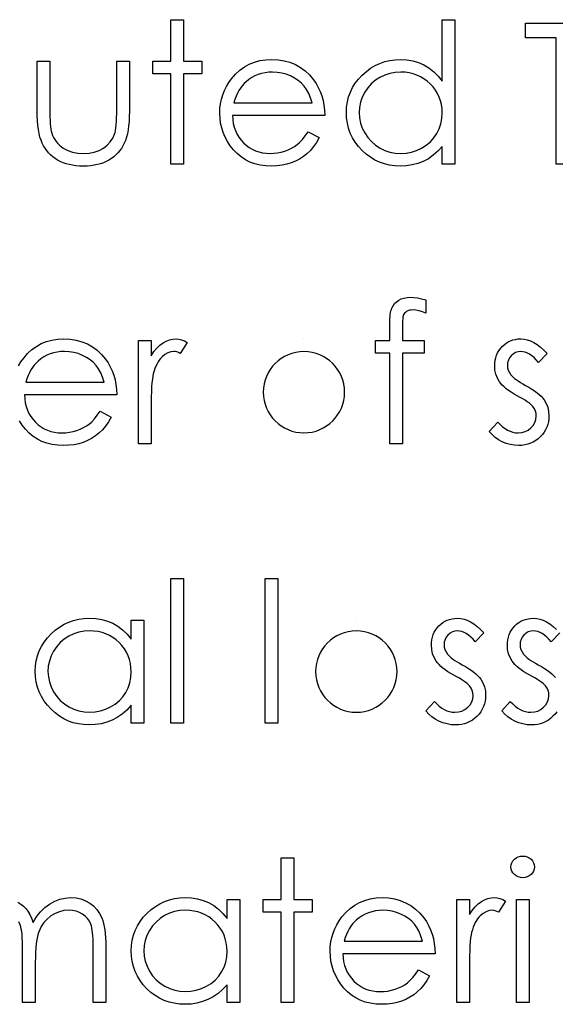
# Model space of a CAD drawing. Header units: inches. Extents: x 0.1 to 87.3, y 0.1 to 33.9.
# Tile 125 of 174: x 49.041 to 49.515, y 23.897 to 24.77. Entities that reach past the tile are written whole.
import ezdxf

# ---------------------------------------------------------------- set-up
doc = ezdxf.new("R2010")
doc.units = ezdxf.units.IN
doc.header["$MEASUREMENT"] = 0

msp = doc.modelspace()

# ---------------------------------------------------------------- linework, layer by layer
at = {"color": 7, "linetype": 'Continuous'}
for p, q in [((49.29248, 24.48697), (49.29248, 24.48697)), ((49.33895, 24.23927), (49.33895, 24.23927))]:
    msp.add_line(p, q, dxfattribs=at)
at = {"color": 7, "linetype": 'Continuous', "flags": 128}
for points in [[(49.17464, 24.76993), (49.18586, 24.76993), (49.18586, 24.76993), (49.18586, 24.73307), (49.18586, 24.73307), (49.20188, 24.73307), (49.20188, 24.73307), (49.20188, 24.72185), (49.20188, 24.72185), (49.18586, 24.72185), (49.18586, 24.72185), (49.18586, 24.64172), (49.18586, 24.64172), (49.17464, 24.64172), (49.17464, 24.64172), (49.17464, 24.72185), (49.17464, 24.72185), (49.15861, 24.72185), (49.15861, 24.72185), (49.15861, 24.73307), (49.15861, 24.73307), (49.17464, 24.73307), (49.17464, 24.73307), (49.17464, 24.76993)], [(49.42624, 24.76993), (49.42624, 24.64172), (49.42624, 24.64172), (49.41502, 24.64172), (49.41502, 24.64172), (49.41502, 24.65752), (49.41502, 24.65752), (49.41114, 24.65332), (49.40706, 24.64971), (49.4027, 24.64671), (49.39815, 24.6443), (49.39336, 24.64247), (49.38838, 24.64117), (49.38315, 24.64037), (49.37771, 24.64012), (49.37771, 24.64012), (49.37288, 24.64035), (49.36822, 24.641), (49.36374, 24.64207), (49.35943, 24.64358), (49.35533, 24.64553), (49.35137, 24.64791), (49.34761, 24.65071), (49.34403, 24.65397), (49.34075, 24.65752), (49.33792, 24.66125), (49.33555, 24.66519), (49.33357, 24.66932), (49.33204, 24.67362), (49.33096, 24.67811), (49.33031, 24.68279), (49.33009, 24.68765), (49.33009, 24.68765), (49.33031, 24.6924), (49.33096, 24.69701), (49.33206, 24.70142), (49.33362, 24.70568), (49.3356, 24.70973), (49.338, 24.71361), (49.34085, 24.71734), (49.34416, 24.72088), (49.34776, 24.72411), (49.35157, 24.72691), (49.35553, 24.72929), (49.35968, 24.73122), (49.36402, 24.73274), (49.36852, 24.73382), (49.37321, 24.73445), (49.37806, 24.73467), (49.37806, 24.73467), (49.38365, 24.73437), (49.38896, 24.73347), (49.39399, 24.73194), (49.39875, 24.72984), (49.40323, 24.72714), (49.40746, 24.72383), (49.41137, 24.7199), (49.41502, 24.71539), (49.41502, 24.71539), (49.41502, 24.76993), (49.41502, 24.76993), (49.42624, 24.76993)], [(49.48874, 24.7539), (49.48874, 24.76672), (49.48874, 24.76672), (49.55445, 24.76672), (49.55445, 24.76672), (49.55445, 24.7539), (49.55445, 24.7539), (49.5272, 24.7539), (49.5272, 24.7539), (49.5272, 24.64172), (49.5272, 24.64172), (49.51598, 24.64172), (49.51598, 24.64172), (49.51598, 24.7539), (49.51598, 24.7539), (49.48874, 24.7539)], [(49.05605, 24.73307), (49.06727, 24.73307), (49.06727, 24.73307), (49.06727, 24.6907), (49.06727, 24.6907), (49.06729, 24.68697), (49.06737, 24.68357), (49.06752, 24.68044), (49.06772, 24.67761), (49.06797, 24.6751), (49.06827, 24.67287), (49.06862, 24.67097), (49.06904, 24.66934), (49.06904, 24.66934), (49.0698, 24.66731), (49.07067, 24.66539), (49.07172, 24.66358), (49.0729, 24.66188), (49.07425, 24.66028), (49.07575, 24.6588), (49.07738, 24.65742), (49.07919, 24.65617), (49.08312, 24.65407), (49.08742, 24.65254), (49.09208, 24.65164), (49.09709, 24.65134), (49.09709, 24.65134), (49.1021, 24.65164), (49.1067, 24.65252), (49.11091, 24.65399), (49.11472, 24.65605), (49.11805, 24.65858), (49.12083, 24.66151), (49.12306, 24.66479), (49.12471, 24.66844), (49.12471, 24.66844), (49.12513, 24.66994), (49.12551, 24.6718), (49.12583, 24.67403), (49.12611, 24.67663), (49.12631, 24.67961), (49.12644, 24.68294), (49.12654, 24.68665), (49.12656, 24.6907), (49.12656, 24.6907), (49.12656, 24.73307), (49.12656, 24.73307), (49.13778, 24.73307), (49.13778, 24.73307), (49.13778, 24.6886), (49.13778, 24.6886), (49.1377, 24.68407), (49.1375, 24.67981), (49.13715, 24.67583), (49.13665, 24.67217), (49.13603, 24.66877), (49.13525, 24.66569), (49.13432, 24.66288), (49.13327, 24.66035), (49.13207, 24.65805), (49.13074, 24.65587), (49.12924, 24.65382), (49.12764, 24.65189), (49.12586, 24.65009), (49.12396, 24.64843), (49.1219, 24.64688), (49.1197, 24.64548), (49.11737, 24.64423), (49.11489, 24.64313), (49.11226, 24.64222), (49.10951, 24.64147), (49.10658, 24.64087), (49.10352, 24.64045), (49.10034, 24.6402), (49.09699, 24.64012), (49.09699, 24.64012), (49.09366, 24.6402), (49.09045, 24.64045), (49.0874, 24.64087), (49.08447, 24.64147), (49.08169, 24.64222), (49.07906, 24.64313), (49.07656, 24.64423), (49.0742, 24.64548), (49.072, 24.64688), (49.06992, 24.64843), (49.06799, 24.65011), (49.06621, 24.65191), (49.06459, 24.65387), (49.06311, 24.65595), (49.06176, 24.65815), (49.06056, 24.66048), (49.0595, 24.66303), (49.05858, 24.66589), (49.0578, 24.66907), (49.05717, 24.67252), (49.05667, 24.6763), (49.05632, 24.68036), (49.05612, 24.68474), (49.05605, 24.68942), (49.05605, 24.68942), (49.05605, 24.73307)], [(49.29608, 24.67057), (49.30605, 24.66534), (49.30605, 24.66534), (49.30359, 24.66115), (49.30097, 24.6574), (49.29816, 24.65404), (49.29516, 24.65114), (49.29198, 24.64861), (49.28862, 24.64641), (49.28504, 24.6445), (49.28128, 24.64293), (49.2773, 24.6417), (49.27307, 24.64082), (49.26859, 24.6403), (49.26386, 24.64012), (49.26386, 24.64012), (49.2586, 24.64035), (49.25364, 24.64102), (49.24898, 24.64215), (49.2446, 24.64373), (49.24054, 24.64575), (49.23676, 24.64823), (49.23326, 24.65116), (49.23008, 24.65454), (49.22722, 24.6582), (49.22474, 24.66198), (49.22266, 24.66589), (49.22096, 24.66992), (49.21961, 24.67405), (49.21866, 24.67828), (49.21811, 24.68266), (49.21791, 24.68715), (49.21791, 24.68715), (49.21808, 24.69135), (49.21856, 24.69546), (49.21938, 24.69944), (49.22054, 24.70332), (49.22201, 24.70708), (49.22382, 24.71071), (49.22597, 24.71424), (49.22842, 24.71764), (49.22842, 24.71764), (49.2319, 24.72163), (49.23566, 24.72511), (49.23969, 24.72801), (49.24402, 24.73042), (49.24863, 24.73227), (49.25351, 24.73362), (49.25867, 24.7344), (49.26413, 24.73467), (49.26413, 24.73467), (49.26974, 24.7344), (49.27507, 24.73355), (49.28011, 24.73214), (49.28484, 24.73019), (49.2893, 24.72766), (49.29345, 24.72456), (49.29733, 24.7209), (49.30091, 24.71669), (49.30091, 24.71669), (49.30322, 24.71341), (49.3052, 24.70996), (49.3069, 24.70628), (49.30828, 24.70242), (49.30938, 24.69836), (49.31018, 24.69411), (49.31066, 24.68965), (49.31086, 24.68499), (49.31086, 24.68499), (49.22913, 24.68499), (49.22913, 24.68499), (49.22935, 24.68139), (49.22985, 24.67793), (49.23065, 24.67465), (49.23175, 24.67155), (49.23311, 24.66862), (49.23476, 24.66584), (49.23671, 24.66323), (49.23894, 24.66078), (49.24139, 24.65858), (49.24397, 24.65665), (49.2467, 24.65502), (49.24958, 24.65369), (49.25259, 24.65267), (49.25574, 24.65194), (49.25902, 24.65149), (49.26245, 24.65134), (49.26245, 24.65134), (49.26581, 24.65146), (49.26909, 24.65186), (49.27234, 24.65254), (49.27555, 24.65347), (49.27863, 24.65462), (49.28146, 24.65597), (49.28404, 24.65747), (49.28639, 24.65915), (49.28867, 24.66118), (49.29105, 24.66378), (49.29353, 24.66689), (49.29608, 24.67057)], [(49.29964, 24.69621), (49.29831, 24.70064), (49.29668, 24.7046), (49.29481, 24.70808), (49.29265, 24.71108), (49.2902, 24.71374), (49.28734, 24.71612), (49.28414, 24.71822), (49.28056, 24.72005), (49.27675, 24.72155), (49.27282, 24.7226), (49.26881, 24.72325), (49.26471, 24.72345), (49.26471, 24.72345), (49.26135, 24.72333), (49.2581, 24.72293), (49.25497, 24.72225), (49.25199, 24.72133), (49.24908, 24.7201), (49.24633, 24.71865), (49.2437, 24.71689), (49.24117, 24.71489), (49.24117, 24.71489), (49.23942, 24.71324), (49.23779, 24.71138), (49.23626, 24.70936), (49.23486, 24.70713), (49.23356, 24.70467), (49.23236, 24.70204), (49.23128, 24.69924), (49.2303, 24.69621), (49.2303, 24.69621), (49.29964, 24.69621)], [(49.37821, 24.72345), (49.37331, 24.72315), (49.3686, 24.72228), (49.36409, 24.7208), (49.35976, 24.71875), (49.35575, 24.71617), (49.35217, 24.71309), (49.34902, 24.70956), (49.34629, 24.70553), (49.34411, 24.70122), (49.34256, 24.69676), (49.34161, 24.6922), (49.3413, 24.68752), (49.3413, 24.68752), (49.34163, 24.68286), (49.34256, 24.67831), (49.34413, 24.67385), (49.34634, 24.66949), (49.34909, 24.66544), (49.35225, 24.66186), (49.35585, 24.65875), (49.35988, 24.65612), (49.36422, 24.65402), (49.3687, 24.65254), (49.37333, 24.65164), (49.37811, 24.65134), (49.37811, 24.65134), (49.38297, 24.65164), (49.3877, 24.65252), (49.39229, 24.65399), (49.39674, 24.65607), (49.40087, 24.65865), (49.40453, 24.66166), (49.40764, 24.66509), (49.41026, 24.66892), (49.41234, 24.6731), (49.41385, 24.67756), (49.41472, 24.68224), (49.41502, 24.6872), (49.41502, 24.6872), (49.41485, 24.69098), (49.41435, 24.69461), (49.41352, 24.69809), (49.41237, 24.70139), (49.41087, 24.70455), (49.40904, 24.70755), (49.40688, 24.71038), (49.40438, 24.71306), (49.40165, 24.71549), (49.39877, 24.71762), (49.39572, 24.7194), (49.39254, 24.72085), (49.38918, 24.722), (49.38568, 24.7228), (49.38202, 24.7233), (49.37821, 24.72345)], [(49.4006, 24.52147), (49.4006, 24.50981), (49.4006, 24.50981), (49.39739, 24.51103), (49.39444, 24.51191), (49.39171, 24.51243), (49.38923, 24.51261), (49.38923, 24.51261), (49.38755, 24.51251), (49.386, 24.51226), (49.38462, 24.51181), (49.38337, 24.51118), (49.38232, 24.51043), (49.38147, 24.50966), (49.38084, 24.5088), (49.38044, 24.5079), (49.38029, 24.50735), (49.38019, 24.5066), (49.38007, 24.50565), (49.37999, 24.50452), (49.37992, 24.50317), (49.37989, 24.50167), (49.37984, 24.49994), (49.37984, 24.49804), (49.37984, 24.49804), (49.37984, 24.48537), (49.37984, 24.48537), (49.399, 24.48537), (49.399, 24.48537), (49.399, 24.47415), (49.399, 24.47415), (49.37982, 24.47415), (49.37982, 24.47415), (49.37977, 24.39402), (49.37977, 24.39402), (49.36855, 24.39402), (49.36855, 24.39402), (49.36855, 24.47415), (49.36855, 24.47415), (49.35573, 24.47415), (49.35573, 24.47415), (49.35573, 24.48537), (49.35573, 24.48537), (49.36855, 24.48537), (49.36855, 24.48537), (49.36855, 24.49996), (49.36855, 24.49996), (49.36857, 24.50239), (49.36867, 24.50462), (49.3688, 24.50668), (49.369, 24.50858), (49.36925, 24.51026), (49.36957, 24.51178), (49.36993, 24.51314), (49.37035, 24.51429), (49.3714, 24.51634), (49.37278, 24.51817), (49.37446, 24.5198), (49.37646, 24.5212), (49.37874, 24.52235), (49.38124, 24.52318), (49.38397, 24.52365), (49.38693, 24.52383), (49.38693, 24.52383), (49.38993, 24.52368), (49.39321, 24.52325), (49.39677, 24.5225), (49.4006, 24.52147)], [(49.03952, 24.46301), (49.04168, 24.46654), (49.04413, 24.46994), (49.04413, 24.46994), (49.04761, 24.47392), (49.05137, 24.4774), (49.0554, 24.48031), (49.05973, 24.48271), (49.06434, 24.48456), (49.06922, 24.48592), (49.07438, 24.48669), (49.07984, 24.48697), (49.07984, 24.48697), (49.08545, 24.48669), (49.09078, 24.48584), (49.09581, 24.48444), (49.10054, 24.48249), (49.105, 24.47996), (49.10916, 24.47685), (49.11304, 24.4732), (49.11662, 24.46899), (49.11662, 24.46899), (49.11892, 24.46571), (49.1209, 24.46225), (49.1226, 24.45857), (49.12398, 24.45472), (49.12508, 24.45066), (49.12588, 24.4464), (49.12636, 24.44195), (49.12656, 24.43729), (49.12656, 24.43729), (49.04483, 24.43729), (49.04483, 24.43729), (49.04506, 24.43368), (49.04556, 24.43023), (49.04636, 24.42695), (49.04746, 24.42384), (49.04881, 24.42091), (49.05046, 24.41813), (49.05242, 24.41553), (49.05465, 24.41308), (49.0571, 24.41087), (49.05968, 24.40894), (49.06241, 24.40732), (49.06529, 24.40599), (49.06829, 24.40496), (49.07145, 24.40424), (49.07473, 24.40379), (49.07816, 24.40364), (49.07816, 24.40364), (49.08151, 24.40376), (49.08479, 24.40416), (49.08805, 24.40484), (49.09125, 24.40576), (49.09433, 24.40692), (49.09716, 24.40827), (49.09974, 24.40977), (49.1021, 24.41145), (49.10438, 24.41348), (49.10675, 24.41608), (49.10923, 24.41919), (49.11179, 24.42287)], [(49.14579, 24.48537), (49.15701, 24.48537), (49.15701, 24.48537), (49.15701, 24.47192), (49.15701, 24.47192), (49.15956, 24.47563), (49.16219, 24.47878), (49.16487, 24.48136), (49.16763, 24.48341), (49.17046, 24.48497), (49.17336, 24.48609), (49.17629, 24.48674), (49.1793, 24.48697), (49.1793, 24.48697), (49.18162, 24.48677), (49.18403, 24.48619), (49.18651, 24.48522), (49.18906, 24.48384), (49.18906, 24.48384), (49.1829, 24.47412), (49.1829, 24.47412), (49.18127, 24.47482), (49.17977, 24.47535), (49.17839, 24.47565), (49.17717, 24.47575), (49.17717, 24.47575), (49.17449, 24.47545), (49.17183, 24.47455), (49.16925, 24.47305), (49.1667, 24.47094), (49.16547, 24.46967), (49.16432, 24.46821), (49.16327, 24.46661), (49.16227, 24.46483), (49.16134, 24.46288), (49.16049, 24.46078), (49.15971, 24.4585), (49.15901, 24.45607), (49.15901, 24.45607), (49.15854, 24.45389), (49.15814, 24.45121), (49.15779, 24.44803), (49.15751, 24.44435), (49.15729, 24.44019), (49.15713, 24.43554), (49.15703, 24.43038), (49.15701, 24.42472), (49.15701, 24.42472), (49.15701, 24.39402), (49.15701, 24.39402), (49.14579, 24.39402), (49.14579, 24.39402), (49.14579, 24.48537)], [(49.50797, 24.47397), (49.50036, 24.46614), (49.50036, 24.46614), (49.49836, 24.46839), (49.49635, 24.47034), (49.49435, 24.47199), (49.4924, 24.47335), (49.49042, 24.4744), (49.48847, 24.47515), (49.48651, 24.4756), (49.48458, 24.47575), (49.48458, 24.47575), (49.48223, 24.47553), (49.48005, 24.47482), (49.47802, 24.47367), (49.4762, 24.47204), (49.47467, 24.47012), (49.47359, 24.46806), (49.47294, 24.46583), (49.47271, 24.46346), (49.47271, 24.46346), (49.47292, 24.4613), (49.47349, 24.45922), (49.47447, 24.45717), (49.47582, 24.45517), (49.47582, 24.45517), (49.4767, 24.45414), (49.4778, 24.45309), (49.4791, 24.45196), (49.48063, 24.45081), (49.48238, 24.44961), (49.48433, 24.44838), (49.48649, 24.44708), (49.48887, 24.44575), (49.48887, 24.44575), (49.49177, 24.4441), (49.49442, 24.44247), (49.49685, 24.44084), (49.49903, 24.43924), (49.50096, 24.43764), (49.50266, 24.43606), (49.50412, 24.43448), (49.50532, 24.43293), (49.50532, 24.43293), (49.50717, 24.4297), (49.50852, 24.42627), (49.5093, 24.42264), (49.50957, 24.41881), (49.50957, 24.41881), (49.50945, 24.41611), (49.5091, 24.4135), (49.5085, 24.411), (49.50767, 24.40862), (49.50657, 24.40631), (49.50527, 24.40414), (49.50371, 24.40206), (49.50191, 24.40008), (49.49993, 24.39828), (49.49786, 24.39672), (49.49565, 24.39542), (49.49332, 24.39435), (49.49087, 24.39349), (49.48829, 24.39289), (49.48561, 24.39254), (49.48281, 24.39242), (49.48281, 24.39242), (49.47902, 24.39262), (49.47534, 24.39324), (49.47174, 24.39427), (49.46821, 24.3957), (49.46488, 24.3975), (49.46185, 24.39963), (49.45912, 24.40206), (49.45669, 24.40479), (49.45669, 24.40479), (49.46413, 24.41325), (49.46413, 24.41325), (49.46628, 24.411), (49.46846, 24.40904), (49.47069, 24.40739), (49.47292, 24.40604), (49.47519, 24.40499), (49.47752, 24.40424), (49.47985, 24.40379), (49.48223, 24.40364), (49.48223, 24.40364), (49.48546, 24.40391), (49.48844, 24.40474), (49.49117, 24.40609), (49.49365, 24.40802), (49.4957, 24.4103), (49.49718, 24.4128), (49.49806, 24.41545), (49.49836, 24.41833), (49.49836, 24.41833), (49.49816, 24.42071), (49.49758, 24.42297), (49.49663, 24.42507), (49.49528, 24.42705), (49.49528, 24.42705), (49.4944, 24.428), (49.49327, 24.42903), (49.4919, 24.43013), (49.49029, 24.43128), (49.48844, 24.43248), (49.48634, 24.43373), (49.48401, 24.43506), (49.48143, 24.43646), (49.48143, 24.43646), (49.47865, 24.43804), (49.4761, 24.43962), (49.47379, 24.4412), (49.47169, 24.44275), (49.46984, 24.4443), (49.46823, 24.44585), (49.46683, 24.44741), (49.46568, 24.44893), (49.46568, 24.44893), (49.46385, 24.45211), (49.46255, 24.45554), (49.46175, 24.45915), (49.4615, 24.46301), (49.4615, 24.46301), (49.4616, 24.46553), (49.4619, 24.46794), (49.46242, 24.47024), (49.46312, 24.47245), (49.46405, 24.47452), (49.46518, 24.4765), (49.4665, 24.47838), (49.46803, 24.48013), (49.46974, 24.48174), (49.47154, 24.48311), (49.47344, 24.48429), (49.47544, 24.48527), (49.47757, 24.48602), (49.4798, 24.48654), (49.48213, 24.48687), (49.48458, 24.48697), (49.48458, 24.48697), (49.48749, 24.48677), (49.49039, 24.48617), (49.49332, 24.48514), (49.49625, 24.48371), (49.49916, 24.48189), (49.50209, 24.47966), (49.50504, 24.47703), (49.50797, 24.47397)], [(49.11534, 24.44851), (49.11402, 24.45294), (49.11239, 24.4569), (49.11051, 24.46038), (49.10836, 24.46338), (49.1059, 24.46604), (49.10305, 24.46841), (49.09984, 24.47052), (49.09626, 24.47235), (49.09246, 24.47385), (49.08853, 24.4749), (49.08452, 24.47555), (49.08041, 24.47575), (49.08041, 24.47575), (49.07706, 24.47563), (49.0738, 24.47522), (49.07067, 24.47455), (49.06769, 24.47362), (49.06479, 24.4724), (49.06203, 24.47094), (49.0594, 24.46919), (49.05687, 24.46719), (49.05687, 24.46719), (49.05512, 24.46553), (49.05349, 24.46368), (49.05197, 24.46165), (49.05056, 24.45942), (49.04926, 24.45697), (49.04806, 24.45434), (49.04698, 24.45154), (49.04601, 24.44851), (49.04601, 24.44851), (49.11534, 24.44851)], [(49.11179, 24.42287), (49.12175, 24.41763), (49.12175, 24.41763), (49.1193, 24.41345), (49.11667, 24.4097), (49.11387, 24.40634), (49.11086, 24.40344), (49.10768, 24.40091), (49.10433, 24.3987), (49.10074, 24.3968), (49.09699, 24.39522), (49.09301, 24.39399), (49.08878, 24.39312), (49.08429, 24.39259), (49.07956, 24.39242), (49.07956, 24.39242), (49.0743, 24.39264), (49.06934, 24.39332), (49.06469, 24.39445), (49.0603, 24.39602), (49.05625, 24.39805), (49.05247, 24.40053), (49.04896, 24.40346), (49.04578, 24.40684), (49.04293, 24.4105), (49.04045, 24.41428)], [(49.17464, 24.27452), (49.18586, 24.27452), (49.18586, 24.27452), (49.18586, 24.14632), (49.18586, 24.14632), (49.17464, 24.14632), (49.17464, 24.14632), (49.17464, 24.27452)], [(49.25797, 24.27452), (49.26919, 24.27452), (49.26919, 24.27452), (49.26919, 24.14632), (49.26919, 24.14632), (49.25797, 24.14632), (49.25797, 24.14632), (49.25797, 24.27452)], [(49.1506, 24.23766), (49.1506, 24.14632), (49.1506, 24.14632), (49.13938, 24.14632), (49.13938, 24.14632), (49.13938, 24.16212), (49.13938, 24.16212), (49.1355, 24.15791), (49.13142, 24.1543), (49.12706, 24.1513), (49.1225, 24.1489), (49.11772, 24.14707), (49.11274, 24.14577), (49.10751, 24.14496), (49.10207, 24.14471), (49.10207, 24.14471), (49.09724, 24.14494), (49.09258, 24.14559), (49.0881, 24.14667), (49.08379, 24.14817), (49.07969, 24.15012), (49.07573, 24.1525), (49.07197, 24.15531), (49.06839, 24.15856), (49.06511, 24.16212), (49.06228, 24.16585), (49.0599, 24.16978), (49.05793, 24.17391), (49.0564, 24.17822), (49.05532, 24.1827), (49.05467, 24.18738), (49.05445, 24.19224), (49.05445, 24.19224), (49.05467, 24.197), (49.05532, 24.20161), (49.05642, 24.20601), (49.05798, 24.21027), (49.05995, 24.21433), (49.06236, 24.21821), (49.06521, 24.22194), (49.06852, 24.22547), (49.07212, 24.2287), (49.07593, 24.2315), (49.07989, 24.23388), (49.08404, 24.23581), (49.08837, 24.23734), (49.09288, 24.23841), (49.09756, 24.23904), (49.10242, 24.23927), (49.10242, 24.23927), (49.10801, 24.23899), (49.11331, 24.23816), (49.11835, 24.23676), (49.12311, 24.23483), (49.12759, 24.2323), (49.13182, 24.2291), (49.13573, 24.22527), (49.13938, 24.22076), (49.13938, 24.22076), (49.13938, 24.23766), (49.13938, 24.23766), (49.1506, 24.23766)], [(49.45188, 24.22627), (49.44427, 24.21843), (49.44427, 24.21843), (49.44227, 24.22069), (49.44026, 24.22264), (49.43826, 24.22429), (49.43631, 24.22564), (49.43433, 24.2267), (49.43238, 24.22745), (49.43042, 24.2279), (49.42849, 24.22805), (49.42849, 24.22805), (49.42614, 24.22782), (49.42396, 24.22712), (49.42193, 24.22597), (49.42011, 24.22434), (49.41858, 24.22241), (49.4175, 24.22036), (49.41685, 24.21813), (49.41663, 24.21575), (49.41663, 24.21575), (49.41683, 24.2136), (49.4174, 24.21152), (49.41838, 24.20947), (49.41973, 24.20746), (49.41973, 24.20746), (49.42061, 24.20644), (49.42171, 24.20539), (49.42301, 24.20426), (49.42454, 24.20311), (49.42629, 24.20191), (49.42824, 24.20068), (49.4304, 24.19938), (49.43278, 24.19805), (49.43278, 24.19805), (49.43568, 24.1964), (49.43833, 24.19477), (49.44076, 24.19314), (49.44294, 24.19154), (49.44487, 24.18994), (49.44657, 24.18836), (49.44803, 24.18678), (49.44923, 24.18523), (49.44923, 24.18523), (49.45108, 24.182), (49.45243, 24.17857), (49.45321, 24.17494), (49.45348, 24.17111), (49.45348, 24.17111), (49.45336, 24.1684), (49.45301, 24.1658), (49.45241, 24.16329), (49.45158, 24.16091), (49.45048, 24.15861), (49.44918, 24.15643), (49.44762, 24.15435), (49.44582, 24.15238), (49.44384, 24.15057), (49.44177, 24.14902), (49.43956, 24.14772), (49.43723, 24.14664), (49.43478, 24.14579), (49.4322, 24.14519), (49.42952, 24.14484), (49.42672, 24.14471), (49.42672, 24.14471), (49.42294, 24.14491), (49.41925, 24.14554), (49.41565, 24.14657), (49.41212, 24.14799), (49.40879, 24.1498), (49.40576, 24.15193), (49.40303, 24.15435), (49.4006, 24.15708), (49.4006, 24.15708), (49.40804, 24.16555), (49.40804, 24.16555), (49.41019, 24.16329), (49.41237, 24.16134), (49.4146, 24.15969), (49.41683, 24.15834), (49.4191, 24.15728), (49.42143, 24.15653), (49.42376, 24.15608), (49.42614, 24.15593), (49.42614, 24.15593), (49.42937, 24.15621), (49.43235, 24.15703), (49.43508, 24.15839), (49.43756, 24.16031), (49.43961, 24.16259), (49.44109, 24.1651), (49.44197, 24.16775), (49.44227, 24.17063), (49.44227, 24.17063), (49.44207, 24.17301), (49.44149, 24.17526), (49.44054, 24.17737), (49.43919, 24.17934), (49.43919, 24.17934), (49.43831, 24.1803), (49.43718, 24.18132), (49.43581, 24.18242), (49.4342, 24.18358), (49.43235, 24.18478), (49.43025, 24.18603), (49.42792, 24.18736), (49.42534, 24.18876), (49.42534, 24.18876), (49.42256, 24.19034), (49.42001, 24.19191), (49.4177, 24.19349), (49.4156, 24.19504), (49.41375, 24.1966), (49.41214, 24.19815), (49.41074, 24.1997), (49.40959, 24.20123), (49.40959, 24.20123), (49.40776, 24.20441), (49.40646, 24.20784), (49.40566, 24.21145), (49.40541, 24.2153), (49.40541, 24.2153), (49.40551, 24.21783), (49.40581, 24.22023), (49.40633, 24.22254), (49.40703, 24.22474), (49.40796, 24.22682), (49.40909, 24.2288), (49.41042, 24.23068), (49.41194, 24.23243), (49.41365, 24.23403), (49.41545, 24.23541), (49.41735, 24.23659), (49.41935, 24.23756), (49.42148, 24.23831), (49.42371, 24.23884), (49.42604, 24.23917), (49.42849, 24.23927), (49.42849, 24.23927), (49.4314, 24.23907), (49.4343, 24.23846), (49.43723, 24.23744), (49.44016, 24.23601), (49.44307, 24.23418), (49.446, 24.23195), (49.44895, 24.22932), (49.45188, 24.22627)], [(49.51648, 24.15643), (49.51493, 24.15435), (49.51313, 24.15238), (49.51115, 24.15057), (49.50907, 24.14902), (49.50687, 24.14772), (49.50454, 24.14664), (49.50209, 24.14579), (49.49951, 24.14519), (49.49683, 24.14484), (49.49402, 24.14471), (49.49402, 24.14471), (49.49024, 24.14491), (49.48656, 24.14554), (49.48296, 24.14657), (49.47943, 24.14799), (49.4761, 24.1498), (49.47307, 24.15193), (49.47034, 24.15435), (49.46791, 24.15708), (49.46791, 24.15708), (49.47534, 24.16555), (49.47534, 24.16555), (49.4775, 24.16329), (49.47968, 24.16134), (49.4819, 24.15969), (49.48413, 24.15834), (49.48641, 24.15728), (49.48874, 24.15653), (49.49107, 24.15608), (49.49345, 24.15593), (49.49345, 24.15593), (49.49668, 24.15621), (49.49966, 24.15703), (49.50239, 24.15839), (49.50487, 24.16031), (49.50692, 24.16259), (49.5084, 24.1651), (49.50927, 24.16775), (49.50957, 24.17063), (49.50957, 24.17063), (49.50937, 24.17301), (49.5088, 24.17526), (49.50785, 24.17737), (49.50649, 24.17934), (49.50649, 24.17934), (49.50562, 24.1803), (49.50449, 24.18132), (49.50311, 24.18242), (49.50151, 24.18358), (49.49966, 24.18478), (49.49755, 24.18603), (49.49523, 24.18736), (49.49265, 24.18876), (49.49265, 24.18876), (49.48987, 24.19034), (49.48731, 24.19191), (49.48501, 24.19349), (49.48291, 24.19504), (49.48105, 24.1966), (49.47945, 24.19815), (49.47805, 24.1997), (49.4769, 24.20123), (49.4769, 24.20123), (49.47507, 24.20441), (49.47377, 24.20784), (49.47297, 24.21145), (49.47271, 24.2153), (49.47271, 24.2153), (49.47281, 24.21783), (49.47312, 24.22023), (49.47364, 24.22254), (49.47434, 24.22474), (49.47527, 24.22682), (49.4764, 24.2288), (49.47772, 24.23068), (49.47925, 24.23243), (49.48095, 24.23403), (49.48276, 24.23541), (49.48466, 24.23659), (49.48666, 24.23756), (49.48879, 24.23831), (49.49102, 24.23884), (49.49335, 24.23917), (49.4958, 24.23927), (49.4958, 24.23927), (49.49871, 24.23907), (49.50161, 24.23846), (49.50454, 24.23744), (49.50747, 24.23601), (49.51038, 24.23418), (49.5133, 24.23195), (49.51626, 24.22932)], [(49.10257, 24.22805), (49.09766, 24.22775), (49.09296, 24.22687), (49.08845, 24.22539), (49.08412, 24.22334), (49.08011, 24.22076), (49.07653, 24.21768), (49.07338, 24.21415), (49.07065, 24.21012), (49.06847, 24.20581), (49.06692, 24.20135), (49.06596, 24.1968), (49.06566, 24.19211), (49.06566, 24.19211), (49.06599, 24.18746), (49.06692, 24.1829), (49.06849, 24.17844), (49.0707, 24.17409), (49.07345, 24.17003), (49.07661, 24.16645), (49.08021, 24.16334), (49.08424, 24.16071), (49.08858, 24.15861), (49.09306, 24.15713), (49.09769, 24.15623), (49.10247, 24.15593), (49.10247, 24.15593), (49.10733, 24.15623), (49.11206, 24.15711), (49.11665, 24.15859), (49.1211, 24.16066), (49.12523, 24.16324), (49.12889, 24.16625), (49.13199, 24.16968), (49.13462, 24.17351), (49.1367, 24.17769), (49.1382, 24.18215), (49.13908, 24.18683), (49.13938, 24.19179), (49.13938, 24.19179), (49.13921, 24.19557), (49.13871, 24.1992), (49.13788, 24.20268), (49.13673, 24.20599), (49.13522, 24.20914), (49.1334, 24.21215), (49.13124, 24.21498), (49.12874, 24.21766), (49.12601, 24.22008), (49.12313, 24.22221), (49.12008, 24.22399), (49.1169, 24.22544), (49.11354, 24.2266), (49.11003, 24.2274), (49.10638, 24.2279), (49.10257, 24.22805)], [(49.51919, 24.22627), (49.51158, 24.21843), (49.51158, 24.21843), (49.50957, 24.22069), (49.50757, 24.22264), (49.50557, 24.22429), (49.50361, 24.22564), (49.50164, 24.2267), (49.49968, 24.22745), (49.49773, 24.2279), (49.4958, 24.22805), (49.4958, 24.22805), (49.49345, 24.22782), (49.49127, 24.22712), (49.48924, 24.22597), (49.48741, 24.22434), (49.48589, 24.22241), (49.48481, 24.22036), (49.48416, 24.21813), (49.48393, 24.21575), (49.48393, 24.21575), (49.48413, 24.2136), (49.48471, 24.21152), (49.48569, 24.20947), (49.48704, 24.20746), (49.48704, 24.20746), (49.48791, 24.20644), (49.48902, 24.20539), (49.49032, 24.20426), (49.49185, 24.20311), (49.4936, 24.20191), (49.49555, 24.20068), (49.4977, 24.19938), (49.50008, 24.19805), (49.50008, 24.19805), (49.50299, 24.1964), (49.50564, 24.19477), (49.50807, 24.19314), (49.51025, 24.19154), (49.51218, 24.18994), (49.51388, 24.18836), (49.51533, 24.18678)], [(49.27239, 24.02682), (49.28361, 24.02682), (49.28361, 24.02682), (49.28361, 23.98996), (49.28361, 23.98996), (49.29964, 23.98996), (49.29964, 23.98996), (49.29964, 23.97874), (49.29964, 23.97874), (49.28361, 23.97874), (49.28361, 23.97874), (49.28361, 23.89861), (49.28361, 23.89861), (49.27239, 23.89861), (49.27239, 23.89861), (49.27239, 23.97874), (49.27239, 23.97874), (49.25637, 23.97874), (49.25637, 23.97874), (49.25637, 23.98996), (49.25637, 23.98996), (49.27239, 23.98996), (49.27239, 23.98996), (49.27239, 24.02682)], [(49.48629, 24.02842), (49.48836, 24.02825), (49.49029, 24.02772), (49.49207, 24.02682), (49.49367, 24.02559), (49.49503, 24.02411), (49.49598, 24.02246), (49.49655, 24.02068), (49.49675, 24.01876), (49.49675, 24.01876), (49.49655, 24.01688), (49.49598, 24.01512), (49.49503, 24.0135), (49.49367, 24.01202), (49.49207, 24.01079), (49.49029, 24.00989), (49.48836, 24.00937), (49.48629, 24.00919), (49.48629, 24.00919), (49.48423, 24.00937), (49.48236, 24.00989), (49.48058, 24.01079), (49.47897, 24.01202), (49.47765, 24.0135), (49.4767, 24.01512), (49.47612, 24.01688), (49.47592, 24.01876), (49.47592, 24.01876), (49.47612, 24.02068), (49.4767, 24.02246), (49.47765, 24.02411), (49.47897, 24.02559), (49.48058, 24.02682), (49.48236, 24.02772), (49.48423, 24.02825), (49.48629, 24.02842)], [(49.039, 23.98751), (49.04157, 23.98588), (49.0439, 23.98402), (49.04593, 23.98195), (49.04776, 23.97954), (49.04949, 23.97666), (49.05107, 23.97333), (49.05252, 23.9695), (49.05252, 23.9695), (49.05402, 23.97213), (49.05562, 23.97458), (49.05733, 23.97689), (49.0591, 23.97902), (49.06098, 23.981), (49.06293, 23.9828), (49.06499, 23.98445), (49.06714, 23.98593), (49.0716, 23.98838), (49.07626, 23.99016), (49.08104, 23.99121), (49.08602, 23.99156), (49.08602, 23.99156), (49.0906, 23.99126), (49.09491, 23.99039), (49.09894, 23.98888), (49.1027, 23.9868), (49.10608, 23.9842), (49.10901, 23.98112), (49.11146, 23.97759), (49.11344, 23.97356), (49.11427, 23.9713), (49.11497, 23.96878), (49.11557, 23.966), (49.11607, 23.96294), (49.11644, 23.95964), (49.11672, 23.95606), (49.1169, 23.9522), (49.11695, 23.94809), (49.11695, 23.94809), (49.11695, 23.89861), (49.11695, 23.89861), (49.10573, 23.89861), (49.10573, 23.89861), (49.10573, 23.94814), (49.10573, 23.94814), (49.1057, 23.95165), (49.1056, 23.95488), (49.10543, 23.95781), (49.1052, 23.96046), (49.1049, 23.96282), (49.10453, 23.96489), (49.1041, 23.9667), (49.1036, 23.9682), (49.10235, 23.9708), (49.10072, 23.97316), (49.09872, 23.97521), (49.09634, 23.97701), (49.09366, 23.97847), (49.0907, 23.97952), (49.08752, 23.98014), (49.08407, 23.98034), (49.08407, 23.98034), (49.07984, 23.98004), (49.0758, 23.97909), (49.07192, 23.97754), (49.06824, 23.97534), (49.06489, 23.97263), (49.06203, 23.9695), (49.05965, 23.96595), (49.05775, 23.96199), (49.05697, 23.95974), (49.0563, 23.95713), (49.05575, 23.95418), (49.05527, 23.95087), (49.05492, 23.94722), (49.05465, 23.94321), (49.0545, 23.93885), (49.05445, 23.93415), (49.05445, 23.93415), (49.05445, 23.89861), (49.05445, 23.89861), (49.04323, 23.89861), (49.04323, 23.89861), (49.04323, 23.94506), (49.04323, 23.94506), (49.0432, 23.94899), (49.0431, 23.95262), (49.04293, 23.9559), (49.0427, 23.95886), (49.0424, 23.96149), (49.04205, 23.96377), (49.04163, 23.96575), (49.04112, 23.96737), (49.0399, 23.97018)], [(49.23554, 23.98996), (49.23554, 23.89861), (49.23554, 23.89861), (49.22432, 23.89861), (49.22432, 23.89861), (49.22432, 23.91441), (49.22432, 23.91441), (49.22044, 23.91021), (49.21635, 23.9066), (49.212, 23.9036), (49.20744, 23.90119), (49.20266, 23.89936), (49.19767, 23.89806), (49.19244, 23.89726), (49.18701, 23.89701), (49.18701, 23.89701), (49.18217, 23.89724), (49.17752, 23.89789), (49.17304, 23.89896), (49.16873, 23.90047), (49.16462, 23.90242), (49.16067, 23.9048), (49.15691, 23.9076), (49.15333, 23.91086), (49.15005, 23.91441), (49.14722, 23.91814), (49.14484, 23.92208), (49.14286, 23.92621), (49.14133, 23.93051), (49.14026, 23.935), (49.13961, 23.93968), (49.13938, 23.94454), (49.13938, 23.94454), (49.13961, 23.94929), (49.14026, 23.9539), (49.14136, 23.95831), (49.14291, 23.96257), (49.14489, 23.96662), (49.14729, 23.9705), (49.15015, 23.97423), (49.15345, 23.97776), (49.15706, 23.981), (49.16087, 23.9838), (49.16482, 23.98618), (49.16898, 23.98811), (49.17331, 23.98963), (49.17782, 23.99071), (49.1825, 23.99134), (49.18736, 23.99156), (49.18736, 23.99156), (49.19294, 23.99129), (49.19825, 23.99046), (49.20328, 23.98906), (49.20804, 23.98713), (49.21252, 23.9846), (49.21676, 23.9814), (49.22066, 23.97756), (49.22432, 23.97306), (49.22432, 23.97306), (49.22432, 23.98996), (49.22432, 23.98996), (49.23554, 23.98996)], [(49.39384, 23.92746), (49.4038, 23.92223), (49.4038, 23.92223), (49.40135, 23.91804), (49.39872, 23.91429), (49.39592, 23.91093), (49.39291, 23.90803), (49.38973, 23.9055), (49.38638, 23.9033), (49.3828, 23.90139), (49.37904, 23.89982), (49.37506, 23.89859), (49.37083, 23.89771), (49.36634, 23.89719), (49.36161, 23.89701), (49.36161, 23.89701), (49.35635, 23.89724), (49.3514, 23.89791), (49.34674, 23.89904), (49.34236, 23.90062), (49.3383, 23.90264), (49.33452, 23.90512), (49.33101, 23.90805), (49.32783, 23.91143), (49.32498, 23.91509), (49.3225, 23.91887), (49.32042, 23.92278), (49.31872, 23.92681), (49.31737, 23.93094), (49.31641, 23.93517), (49.31586, 23.93955), (49.31566, 23.94404), (49.31566, 23.94404), (49.31584, 23.94824), (49.31631, 23.95235), (49.31714, 23.95633), (49.31829, 23.96021), (49.31977, 23.96397), (49.32157, 23.9676), (49.32373, 23.97113), (49.32618, 23.97453), (49.32618, 23.97453), (49.32966, 23.97852), (49.33342, 23.982), (49.33745, 23.9849), (49.34178, 23.98731), (49.34639, 23.98916), (49.35127, 23.99051), (49.35643, 23.99129), (49.36189, 23.99156), (49.36189, 23.99156), (49.3675, 23.99129), (49.37283, 23.99044), (49.37786, 23.98903), (49.3826, 23.98708), (49.38705, 23.98455), (49.39121, 23.98145), (49.39509, 23.97779), (49.39867, 23.97358), (49.39867, 23.97358), (49.40098, 23.9703), (49.40295, 23.96685), (49.40466, 23.96317), (49.40603, 23.95931), (49.40713, 23.95525), (49.40794, 23.951), (49.40841, 23.94654), (49.40861, 23.94188), (49.40861, 23.94188), (49.32688, 23.94188), (49.32688, 23.94188), (49.32711, 23.93828), (49.32761, 23.93482), (49.32841, 23.93154), (49.32951, 23.92844), (49.33086, 23.92551), (49.33252, 23.92273), (49.33447, 23.92012), (49.3367, 23.91767), (49.33915, 23.91547), (49.34173, 23.91354), (49.34446, 23.91191), (49.34734, 23.91058), (49.35034, 23.90956), (49.3535, 23.90883), (49.35678, 23.90838), (49.36021, 23.90823), (49.36021, 23.90823), (49.36357, 23.90835), (49.36685, 23.90875), (49.3701, 23.90943), (49.37331, 23.91036), (49.37639, 23.91151), (49.37922, 23.91286), (49.38179, 23.91436), (49.38415, 23.91604), (49.38643, 23.91807), (49.38881, 23.92067), (49.39128, 23.92378), (49.39384, 23.92746)], [(49.42784, 23.98996), (49.43906, 23.98996), (49.43906, 23.98996), (49.43906, 23.97651), (49.43906, 23.97651), (49.44162, 23.98022), (49.44424, 23.98337), (49.44692, 23.98595), (49.44968, 23.98801), (49.45251, 23.98956), (49.45541, 23.99069), (49.45834, 23.99134), (49.46135, 23.99156), (49.46135, 23.99156), (49.46368, 23.99136), (49.46608, 23.99079), (49.46856, 23.98981), (49.47111, 23.98843), (49.47111, 23.98843), (49.46495, 23.97872), (49.46495, 23.97872), (49.46332, 23.97942), (49.46182, 23.97994), (49.46045, 23.98024), (49.45922, 23.98034), (49.45922, 23.98034), (49.45654, 23.98004), (49.45388, 23.97914), (49.45131, 23.97764), (49.44875, 23.97554), (49.44752, 23.97426), (49.44637, 23.97281), (49.44532, 23.9712), (49.44432, 23.96943), (49.44339, 23.96747), (49.44254, 23.96537), (49.44177, 23.96309), (49.44106, 23.96066), (49.44106, 23.96066), (49.44059, 23.95848), (49.44019, 23.9558), (49.43984, 23.95262), (49.43956, 23.94894), (49.43934, 23.94479), (49.43919, 23.94013), (49.43909, 23.93497), (49.43906, 23.92931), (49.43906, 23.92931), (49.43906, 23.89861), (49.43906, 23.89861), (49.42784, 23.89861), (49.42784, 23.89861), (49.42784, 23.98996)], [(49.48073, 23.98996), (49.49195, 23.98996), (49.49195, 23.98996), (49.49195, 23.89861), (49.49195, 23.89861), (49.48073, 23.89861), (49.48073, 23.89861), (49.48073, 23.98996)], [(49.18751, 23.98034), (49.1826, 23.98004), (49.17789, 23.97917), (49.17339, 23.97769), (49.16905, 23.97564), (49.16505, 23.97306), (49.16147, 23.96998), (49.15831, 23.96645), (49.15558, 23.96242), (49.1534, 23.95811), (49.15185, 23.95365), (49.1509, 23.94909), (49.1506, 23.94441), (49.1506, 23.94441), (49.15092, 23.93975), (49.15185, 23.9352), (49.15343, 23.93074), (49.15563, 23.92638), (49.15839, 23.92233), (49.16154, 23.91875), (49.16515, 23.91564), (49.16918, 23.91301), (49.17351, 23.91091), (49.17799, 23.90943), (49.18263, 23.90853), (49.18741, 23.90823), (49.18741, 23.90823), (49.19227, 23.90853), (49.197, 23.90941), (49.20158, 23.91088), (49.20604, 23.91296), (49.21017, 23.91554), (49.21383, 23.91855), (49.21693, 23.92198), (49.21956, 23.92581), (49.22164, 23.92999), (49.22314, 23.93445), (49.22402, 23.93913), (49.22432, 23.94409), (49.22432, 23.94409), (49.22414, 23.94787), (49.22364, 23.9515), (49.22281, 23.95498), (49.22166, 23.95828), (49.22016, 23.96144), (49.21833, 23.96444), (49.21618, 23.96727), (49.21368, 23.96995), (49.21095, 23.97238), (49.20807, 23.97451), (49.20501, 23.97629), (49.20183, 23.97774), (49.19848, 23.97889), (49.19497, 23.97969), (49.19131, 23.98019), (49.18751, 23.98034)], [(49.39739, 23.9531), (49.39607, 23.95753), (49.39444, 23.96149), (49.39256, 23.96497), (49.39041, 23.96797), (49.38795, 23.97063), (49.3851, 23.97301), (49.38189, 23.97511), (49.37831, 23.97694), (49.37451, 23.97844), (49.37058, 23.97949), (49.36657, 23.98014), (49.36246, 23.98034), (49.36246, 23.98034), (49.35911, 23.98022), (49.35585, 23.97982), (49.35272, 23.97914), (49.34974, 23.97822), (49.34684, 23.97699), (49.34408, 23.97554), (49.34145, 23.97378), (49.33893, 23.97178), (49.33893, 23.97178), (49.33717, 23.97013), (49.33555, 23.96827), (49.33402, 23.96625), (49.33262, 23.96402), (49.33131, 23.96156), (49.33011, 23.95893), (49.32903, 23.95613), (49.32806, 23.9531), (49.32806, 23.9531), (49.39739, 23.9531)]]:
    msp.add_lwpolyline(points, dxfattribs=at)
at = {"color": 7, "linetype": 'Continuous'}
for centre, start, end in [((49.29243, 24.4397), 90.00039, 89.99961), ((49.3389, 24.192), 90.00019, 89.99981)]:
    msp.add_arc(centre, 0.03605, start, end, dxfattribs=at)

doc.saveas('drawing.dxf')
